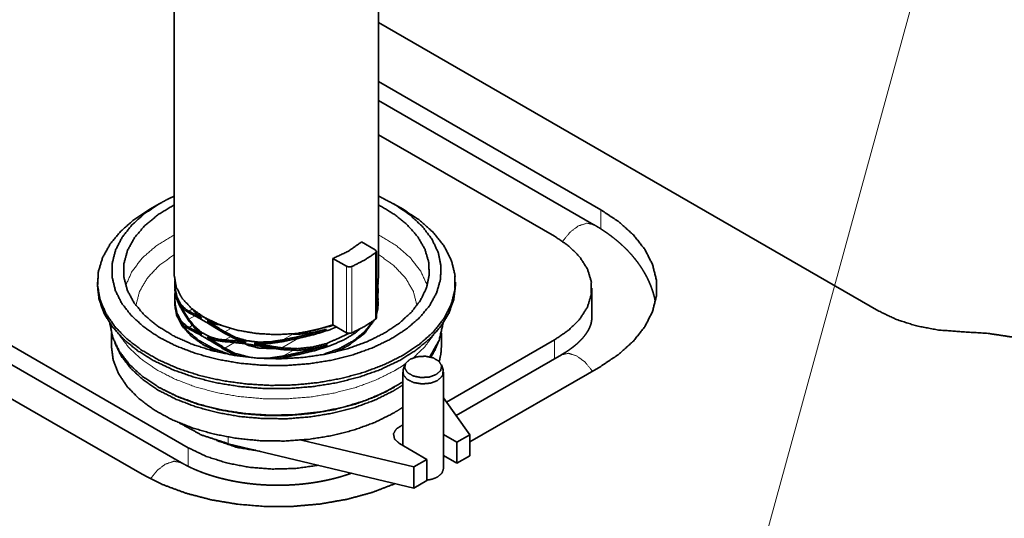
# Model space of a CAD drawing. Header units: millimetres. Extents: x 0 to 1189, y 0 to 841.
# Tile 70 of 84: x 826 to 887, y 404 to 435. Entities that reach past the tile are written whole.
import ezdxf

# ---------------------------------------------------------------- set-up
doc = ezdxf.new("R2010")
doc.units = ezdxf.units.MM
doc.layers.add('1', color=7, linetype='Continuous')

msp = doc.modelspace()

# ---------------------------------------------------------------- linework, layer by layer
at = {"layer": '1', "color": 3, "linetype": 'Continuous', "lineweight": 35}
for p, q in [((848.279, 419.009), (848.279, 462.386)), ((835.729, 459.402), (835.729, 419.009)), ((836.162, 407.513), (765.625, 448.237)), ((861.511, 422.148), (848.279, 429.788)), ((847.236, 421.092), (848.073, 420.609)), ((848.146, 416.424), (848.146, 420.507)), ((845.468, 415.989), (845.468, 420.071)), ((846.305, 419.588), (845.468, 420.071)), ((846.305, 415.506), (845.468, 415.989)), ((859.511, 414.147), (853.044, 410.413))]:
    msp.add_line(p, q, dxfattribs=at)
at = {"layer": '1', "color": 3, "linetype": 'Continuous', "lineweight": 13}
msp.add_line((888.096, 461.378), (869.924, 395.16), dxfattribs=at)
at = {"layer": '1', "color": 95, "linetype": 'Continuous', "lineweight": 35}
for p, q in [((766.039, 449.159), (836.576, 408.434)), ((763.211, 447.526), (833.747, 406.801)), ((879.022, 416.833), (848.28, 434.582)), ((861.926, 423.07), (848.279, 430.949)), ((859.097, 421.437), (848.279, 427.683)), ((861.382, 416.416), (861.382, 418.253)), ((852.455, 411.234), (859.097, 415.068)), ((853.887, 408.794), (861.926, 413.435)), ((852.27, 407.861), (852.348, 407.906))]:
    msp.add_line(p, q, dxfattribs=at)
at = {"layer": '1', "color": 11, "linetype": 'Continuous', "lineweight": 35}
for p, q in [((834.846, 423.458), (834.228, 423.101)), ((849.781, 423.101), (849.162, 423.458)), ((831.007, 418.611), (831.007, 418.407)), ((853.002, 418.407), (853.002, 418.611)), ((849.898, 413.529), (849.792, 413.214)), ((852.247, 413.214), (852.142, 413.529)), ((849.77, 413.077), (849.77, 408.567)), ((852.27, 407.146), (852.27, 413.077)), ((834.756, 412.161), (834.827, 412.12)), ((849.181, 412.12), (849.252, 412.161))]:
    msp.add_line(p, q, dxfattribs=at)
at = {"layer": '1', "color": 253, "linetype": 'Continuous', "lineweight": 13}
for p, q in [((861.926, 421.897), (861.926, 423.07)), ((848.095, 416.337), (848.095, 420.419)), ((846.305, 415.506), (846.305, 419.588)), ((846.633, 419.575), (846.633, 415.493)), ((848.192, 418.409), (848.242, 418.438)), ((835.766, 417.895), (835.778, 417.901)), ((848.146, 417.923), (848.245, 417.981)), ((836.62, 416.831), (836.829, 416.951)), ((848.169, 417.401), (848.242, 417.443)), ((836.62, 416.333), (836.985, 416.544)), ((836.62, 415.836), (836.829, 415.956)), ((838.83, 415.555), (839.199, 415.768)), ((838.83, 415.058), (839.177, 415.258)), ((842.342, 414.572), (843.368, 415.165)), ((842.396, 415.062), (843.004, 415.413)), ((859.097, 413.908), (859.097, 415.068)), ((838.83, 414.56), (839.433, 414.908)), ((842.396, 414.067), (843.007, 414.421)), ((839.041, 408.682), (839.041, 409.091)), ((836.576, 407.291), (836.576, 408.434))]:
    msp.add_line(p, q, dxfattribs=at)
at = {"layer": '1', "color": 30, "linetype": 'Continuous', "lineweight": 35}
for p, q in [((848.242, 418.438), (848.239, 418.699)), ((835.754, 418.599), (835.754, 418.498)), ((835.754, 418.23), (835.754, 418.128)), ((848.242, 418.335), (848.138, 418.003)), ((848.141, 418.104), (848.242, 418.438)), ((848.245, 417.981), (848.237, 418.398)), ((848.239, 418.504), (848.242, 418.335)), ((848.244, 418.125), (848.244, 417.859)), ((848.254, 418.498), (848.254, 418.599)), ((848.254, 418.128), (848.254, 418.23)), ((835.754, 417.605), (835.754, 417.503)), ((835.774, 417.933), (835.766, 417.895)), ((848.133, 417.428), (848.245, 417.981)), ((848.244, 417.859), (848.139, 417.313)), ((848.239, 417.509), (848.242, 417.341)), ((848.254, 417.503), (848.254, 417.605)), ((835.754, 417.369), (835.754, 417.267)), ((848.242, 417.341), (848.137, 417.008)), ((848.138, 417.11), (848.242, 417.443)), ((848.254, 417.267), (848.254, 417.369)), ((842.396, 413.965), (842.056, 413.916)), ((852.27, 411.492), (853.887, 409.236)), ((852.27, 409.247), (853.088, 408.775)), ((853.088, 408.775), (853.887, 409.236)), ((853.887, 407.94), (853.887, 409.236)), ((839.041, 408.682), (850.451, 405.956)), ((843.54, 408.903), (850.451, 407.252)), ((849.57, 408.683), (851.25, 407.713)), ((853.088, 407.478), (853.088, 408.775)), ((852.27, 407.951), (853.088, 407.478)), ((853.088, 407.478), (853.887, 407.94)), ((851.25, 407.713), (850.451, 407.252)), ((850.451, 405.956), (850.451, 407.252)), ((851.25, 406.417), (851.25, 407.713)), ((851.25, 406.417), (850.451, 405.956))]:
    msp.add_line(p, q, dxfattribs=at)
at = {"layer": '1', "color": 12, "linetype": 'Continuous', "lineweight": 35}
for p, q in [((831.864, 415.481), (831.864, 414.69)), ((852.144, 414.69), (852.144, 415.481))]:
    msp.add_line(p, q, dxfattribs=at)
at = {"layer": '1', "color": 11, "linetype": 'Continuous', "lineweight": 35}
for points, knots in [([(834.846, 423.458), (833.905, 422.832), (833.127, 422.134), (832.528, 421.381), (832.12, 420.585), (831.91, 419.765), (831.904, 418.936), (832.102, 418.114), (832.498, 417.317), (833.087, 416.56), (833.854, 415.859), (834.786, 415.228), (835.864, 414.68), (837.065, 414.224), (838.365, 413.872), (839.739, 413.63), (841.158, 413.502), (842.595, 413.491), (844.019, 413.598), (845.403, 413.821), (846.719, 414.154), (847.939, 414.591), (849.04, 415.124), (849.999, 415.741), (850.798, 416.431), (851.419, 417.179), (851.85, 417.97), (852.084, 418.788), (852.114, 419.617), (851.941, 420.441), (851.567, 421.242), (851.001, 422.004), (850.254, 422.712), (849.341, 423.352), (848.279, 423.911)], [0, 0, 0.030442, 0.058571, 0.084499, 0.108567, 0.131368, 0.1537, 0.176448, 0.200422, 0.226228, 0.254221, 0.284526, 0.317079, 0.351659, 0.387937, 0.425496, 0.463869, 0.502544, 0.541008, 0.578749, 0.615287, 0.650197, 0.68313, 0.713845, 0.742247, 0.768423, 0.792687, 0.8156, 0.837941, 0.860594, 0.884387, 0.909952, 0.937674, 0.967706, 1, 1]), ([(835.73, 423.912), (835.277, 423.692), (834.846, 423.458)], [0, 0, 0.506823, 1, 1]), ([(849.781, 414.122), (848.649, 413.552), (847.394, 413.077), (846.039, 412.705), (844.608, 412.442), (843.129, 412.295), (841.629, 412.266), (840.136, 412.354), (838.677, 412.559), (837.281, 412.877), (835.973, 413.302), (834.777, 413.826), (833.715, 414.438), (832.808, 415.129), (832.073, 415.884), (831.522, 416.69), (831.167, 417.532), (831.013, 418.394), (831.064, 419.261), (831.319, 420.115), (831.773, 420.941), (832.418, 421.723), (833.241, 422.448), (834.228, 423.101)], [0, 0, 0.045696, 0.094115, 0.144828, 0.197301, 0.25093, 0.30506, 0.359025, 0.412153, 0.463818, 0.513445, 0.560549, 0.604764, 0.645888, 0.683928, 0.71915, 0.75212, 0.783711, 0.815011, 0.847167, 0.881173, 0.91775, 0.957318, 1, 1]), ([(848.651, 415.488), (847.566, 414.951), (846.353, 414.514), (845.04, 414.189), (843.656, 413.983), (842.234, 413.9), (840.807, 413.943), (839.407, 414.11), (838.067, 414.397), (836.819, 414.799), (835.69, 415.305), (834.707, 415.904), (833.893, 416.582), (833.267, 417.324), (832.842, 418.112), (832.629, 418.928), (832.633, 419.753), (832.854, 420.568), (833.286, 421.355), (833.92, 422.095), (834.74, 422.77), (835.728, 423.366)], [0, 0, 0.050203, 0.10367, 0.159799, 0.217827, 0.276908, 0.336132, 0.394596, 0.451421, 0.505819, 0.557126, 0.604864, 0.648811, 0.68908, 0.726201, 0.761175, 0.795399, 0.830429, 0.867651, 0.908044, 0.952129, 1, 1]), ([(848.279, 423.367), (849.241, 422.789), (850.045, 422.136), (850.674, 421.422), (851.115, 420.662), (851.356, 419.874), (851.394, 419.073), (851.227, 418.277), (850.859, 417.505), (850.299, 416.772), (849.557, 416.095), (848.651, 415.488)], [0, 0, 0.108929, 0.209503, 0.301896, 0.387145, 0.467246, 0.545086, 0.623982, 0.707048, 0.796635, 0.894128, 1, 1]), ([(849.781, 423.101), (850.808, 422.416), (851.656, 421.654), (852.308, 420.83), (852.75, 419.961), (852.974, 419.064), (852.974, 418.158), (852.75, 417.262), (852.308, 416.392), (851.656, 415.568), (850.808, 414.806), (849.781, 414.122)], [0, 0, 0.106845, 0.205527, 0.29645, 0.38084, 0.460803, 0.539199, 0.619163, 0.703552, 0.794475, 0.893155, 1, 1]), ([(831.007, 418.407), (831.109, 417.543), (831.414, 416.694), (831.917, 415.878), (832.608, 415.108), (833.473, 414.4), (834.498, 413.767), (835.662, 413.22), (836.945, 412.77), (838.321, 412.424), (839.767, 412.191), (841.254, 412.073), (842.755, 412.073), (844.242, 412.191), (845.687, 412.424), (847.064, 412.77), (848.346, 413.22), (849.511, 413.767), (850.535, 414.4), (851.401, 415.108), (852.091, 415.878), (852.594, 416.694), (852.899, 417.543), (853.002, 418.407)], [0, 0, 0.031411, 0.063942, 0.098537, 0.135835, 0.176179, 0.219633, 0.266042, 0.315079, 0.366286, 0.419109, 0.472924, 0.527076, 0.580893, 0.633713, 0.68492, 0.733958, 0.780367, 0.82382, 0.864165, 0.901464, 0.936058, 0.968589, 1, 1]), ([(831.764, 416.092), (831.943, 415.216), (832.345, 414.365), (832.963, 413.558), (833.781, 412.813), (834.782, 412.146), (835.944, 411.573), (837.24, 411.106), (838.642, 410.755), (840.119, 410.529), (841.638, 410.431), (843.165, 410.466), (844.666, 410.631), (846.108, 410.923), (847.459, 411.335), (848.689, 411.859), (849.77, 412.483)], [0, 0, 0.042992, 0.088254, 0.137101, 0.190304, 0.248118, 0.310392, 0.376631, 0.446114, 0.517945, 0.591109, 0.664533, 0.737132, 0.807862, 0.875757, 0.940007, 1, 1]), ([(851.429, 414.02), (852, 415.035), (852.245, 416.092)], [0, 0, 0.51744, 1, 1]), ([(851.828, 412.937), (851.397, 412.781), (850.892, 412.748), (850.412, 412.845), (850.052, 413.053), (849.884, 413.33), (849.941, 413.622), (850.212, 413.871), (850.642, 414.027), (851.148, 414.06), (851.628, 413.963), (851.987, 413.755), (852.155, 413.478), (852.098, 413.186), (851.828, 412.937)], [0, 0, 0.080139, 0.168721, 0.254387, 0.327029, 0.383725, 0.435728, 0.500008, 0.580133, 0.66873, 0.754396, 0.827038, 0.883721, 0.93573, 1, 1]), ([(851.904, 412.567), (851.461, 412.402), (850.94, 412.357), (850.434, 412.44), (850.031, 412.636), (849.804, 412.91), (849.792, 413.214)], [0, 0, 0.180457, 0.380248, 0.576463, 0.747633, 0.88374, 1, 1]), ([(852.247, 413.214), (852.215, 412.866), (851.904, 412.567)], [0, 0, 0.447624, 1, 1]), ([(849.181, 412.12), (848.087, 411.573), (846.869, 411.121), (845.551, 410.773), (844.162, 410.538), (842.728, 410.419), (841.28, 410.419), (839.847, 410.538), (838.457, 410.773), (837.14, 411.121), (835.921, 411.573), (834.827, 412.12)], [0, 0, 0.082051, 0.169179, 0.260518, 0.355014, 0.451449, 0.548546, 0.644986, 0.739482, 0.830821, 0.917949, 1, 1]), ([(851.904, 406.635), (851.603, 406.507), (851.25, 406.436)], [0, 0, 0.475924, 1, 1]), ([(852.27, 407.146), (852.175, 406.869), (851.904, 406.635)], [0, 0, 0.449171, 1, 1])]:
    msp.add_open_spline(points, degree=1, knots=knots, dxfattribs=at)
at = {"layer": '1', "color": 95, "linetype": 'Continuous', "lineweight": 35}
for points, knots in [([(861.926, 413.435), (863.028, 414.17), (863.938, 414.988), (864.638, 415.872), (865.112, 416.805), (865.352, 417.767), (865.352, 418.739), (865.112, 419.701), (864.638, 420.634), (863.938, 421.518), (863.028, 422.335), (861.926, 423.07)], [0, 0, 0.106849, 0.205533, 0.296455, 0.380839, 0.460804, 0.539196, 0.619161, 0.703545, 0.794467, 0.893151, 1, 1]), ([(859.097, 415.068), (859.971, 415.67), (860.651, 416.35), (861.116, 417.087), (861.352, 417.86), (861.352, 418.645), (861.116, 419.418), (860.651, 420.156), (859.971, 420.836), (859.097, 421.437)], [0, 0, 0.129529, 0.246915, 0.35338, 0.452077, 0.547923, 0.646616, 0.753085, 0.870471, 1, 1]), ([(884.081, 415.567), (882.683, 415.67), (881.343, 415.922), (880.108, 416.314), (879.022, 416.833)], [0, 0, 0.266289, 0.525314, 0.77141, 1, 1]), ([(891.502, 413.71), (890.247, 414.333), (888.844, 414.84), (887.326, 415.22), (885.726, 415.464), (884.081, 415.567)], [0, 0, 0.181364, 0.374443, 0.577061, 0.786583, 1, 1]), ([(836.576, 408.434), (837.687, 407.902), (838.949, 407.497), (840.319, 407.233), (841.75, 407.12), (843.192, 407.16), (844.597, 407.354)], [0, 0, 0.149383, 0.310081, 0.479203, 0.653186, 0.828108, 1, 1]), ([(833.747, 406.801), (835.034, 406.159), (836.468, 405.629), (838.019, 405.225), (839.654, 404.953), (841.34, 404.82), (843.042, 404.828), (844.724, 404.978), (846.351, 405.265), (847.89, 405.685), (849.308, 406.229)], [0, 0, 0.089493, 0.184566, 0.284266, 0.387401, 0.492616, 0.598483, 0.703527, 0.806323, 0.905536, 1, 1])]:
    msp.add_open_spline(points, degree=1, knots=knots, dxfattribs=at)
at = {"layer": '1', "color": 253, "linetype": 'Continuous', "lineweight": 13}
for points, knots in [([(859.591, 421.124), (860.046, 421.69), (860.565, 422.079), (861.077, 422.24), (861.511, 422.149)], [0, 0, 0.308184, 0.58393, 0.811711, 1, 1]), ([(832.74, 418.407), (833.135, 419.286), (833.777, 420.114), (834.65, 420.869), (835.728, 421.529)], [0, 0, 0.217405, 0.454065, 0.714555, 1, 1]), ([(848.279, 421.529), (849.358, 420.869), (850.231, 420.114), (850.874, 419.286), (851.268, 418.407)], [0, 0, 0.285457, 0.54594, 0.782602, 1, 1]), ([(835.729, 420.313), (834.79, 419.632), (834.071, 418.867), (833.593, 418.041), (833.37, 417.18)], [0, 0, 0.286132, 0.545216, 0.780596, 1, 1]), ([(850.638, 417.18), (850.416, 418.041), (849.938, 418.867), (849.218, 419.632), (848.279, 420.313)], [0, 0, 0.219404, 0.454784, 0.713868, 1, 1]), ([(849.252, 413.163), (848.136, 412.606), (846.894, 412.146), (845.549, 411.795), (844.132, 411.559), (842.67, 411.442), (841.195, 411.448), (839.736, 411.576), (838.325, 411.824), (836.989, 412.186), (835.758, 412.656), (834.656, 413.222), (833.706, 413.874), (832.928, 414.598), (832.338, 415.379)], [0, 0, 0.06789, 0.140004, 0.215625, 0.293849, 0.373663, 0.453973, 0.533679, 0.611693, 0.687009, 0.758745, 0.826193, 0.888897, 0.946737, 1, 1]), ([(851.67, 415.379), (851.124, 414.646), (850.412, 413.962)], [0, 0, 0.480762, 1, 1]), ([(859.511, 414.147), (859.941, 414.238), (860.449, 414.082), (860.965, 413.7), (861.419, 413.143)], [0, 0, 0.188588, 0.416261, 0.691726, 1, 1]), ([(849.923, 413.59), (849.597, 413.372), (849.252, 413.163)], [0, 0, 0.493641, 1, 1]), ([(835.162, 407.414), (834.684, 407.042), (834.262, 406.522)], [0, 0, 0.47485, 1, 1]), ([(836.161, 407.513), (835.702, 407.602), (835.162, 407.414)], [0, 0, 0.449289, 1, 1])]:
    msp.add_open_spline(points, degree=1, knots=knots, dxfattribs=at)
at = {"layer": '1', "color": 3, "linetype": 'Continuous', "lineweight": 35}
for points, knots in [([(865.29, 417.397), (865.249, 417.596), (865.212, 417.747), (865.171, 417.897), (865.125, 418.047), (865.076, 418.196), (865.021, 418.345), (864.963, 418.492), (864.9, 418.639), (864.832, 418.785), (864.76, 418.93), (864.684, 419.074), (864.604, 419.217), (864.519, 419.359), (864.43, 419.5), (864.336, 419.639), (864.238, 419.778), (864.136, 419.915), (864.029, 420.052), (863.918, 420.186), (863.803, 420.319), (863.684, 420.451), (863.56, 420.581), (863.432, 420.709), (863.3, 420.836), (863.164, 420.961), (863.024, 421.084), (862.881, 421.205), (862.733, 421.324), (862.582, 421.441), (862.426, 421.556), (862.268, 421.669), (862.106, 421.779), (861.94, 421.888), (861.771, 421.994), (861.599, 422.097), (861.555, 422.123), (861.511, 422.149)], [0, 0, 0.032411, 0.057257, 0.082125, 0.107152, 0.132211, 0.157478, 0.182782, 0.208338, 0.23394, 0.259831, 0.285781, 0.312052, 0.338395, 0.365101, 0.391891, 0.419056, 0.446316, 0.473975, 0.501753, 0.529934, 0.558239, 0.586944, 0.615808, 0.64506, 0.674473, 0.704266, 0.734228, 0.764552, 0.795067, 0.825913, 0.856953, 0.888299, 0.919857, 0.951693, 0.983727, 0.991865, 1, 1]), ([(845.468, 420.071), (846.441, 420.53), (847.236, 421.092)], [0, 0, 0.524949, 1, 1]), ([(848.095, 420.419), (848.145, 420.516), (848.073, 420.609)], [0, 0, 0.482301, 1, 1]), ([(848.095, 420.419), (847.414, 419.969), (846.633, 419.575)], [0, 0, 0.483058, 1, 1]), ([(846.305, 419.588), (846.465, 419.546), (846.633, 419.575)], [0, 0, 0.491912, 1, 1]), ([(845.468, 415.989), (844.383, 415.657), (843.207, 415.454), (841.985, 415.386), (840.763, 415.458), (839.589, 415.665), (838.508, 416.001), (837.56, 416.452), (836.783, 417), (836.205, 417.626), (835.849, 418.304), (835.729, 419.009)], [0, 0, 0.099231, 0.203616, 0.310664, 0.417676, 0.521939, 0.62097, 0.712744, 0.795963, 0.870426, 0.937419, 1, 1]), ([(848.279, 419.009), (848.245, 418.633), (848.144, 418.261)], [0, 0, 0.494782, 1, 1]), ([(848.095, 416.337), (847.414, 415.886), (846.633, 415.493)], [0, 0, 0.483058, 1, 1]), ([(848.146, 416.424), (848.133, 416.378), (848.095, 416.337)], [0, 0, 0.460817, 1, 1]), ([(861.382, 416.416), (861.376, 416.298), (861.369, 416.232), (861.357, 416.165), (861.343, 416.102), (861.326, 416.038), (861.307, 415.976), (861.284, 415.913), (861.259, 415.851), (861.231, 415.788), (861.197, 415.719), (861.159, 415.648), (861.119, 415.579), (861.074, 415.508), (861.026, 415.438), (860.974, 415.367), (860.919, 415.296), (860.861, 415.224), (860.799, 415.153), (860.732, 415.081), (860.663, 415.009), (860.589, 414.937), (860.512, 414.865), (860.431, 414.793), (860.346, 414.721), (860.257, 414.649), (860.165, 414.577), (860.068, 414.506), (859.968, 414.435), (859.865, 414.365), (859.757, 414.296), (859.646, 414.227), (859.579, 414.187), (859.511, 414.147)], [0, 0, 0.038424, 0.060053, 0.082262, 0.103259, 0.125024, 0.146113, 0.168102, 0.189825, 0.212478, 0.237559, 0.263811, 0.290085, 0.317502, 0.34516, 0.373925, 0.40315, 0.433443, 0.464343, 0.496323, 0.528966, 0.562658, 0.597142, 0.63262, 0.668943, 0.706217, 0.744377, 0.783471, 0.823484, 0.864367, 0.906166, 0.948815, 0.974254, 1, 1]), ([(846.633, 415.493), (846.465, 415.464), (846.305, 415.506)], [0, 0, 0.508104, 1, 1]), ([(841, 408.214), (839.593, 408.452), (838.326, 408.878)], [0, 0, 0.516243, 1, 1]), ([(838.475, 408.832), (839.556, 408.491), (840.731, 408.278)], [0, 0, 0.486787, 1, 1]), ([(846.621, 406.87), (846.524, 406.836), (846.37, 406.783), (846.214, 406.732), (846.055, 406.682), (845.893, 406.635), (845.729, 406.589), (845.563, 406.546), (845.394, 406.504), (845.224, 406.464), (845.051, 406.426), (844.876, 406.39), (844.7, 406.357), (844.522, 406.325), (844.343, 406.296), (844.162, 406.269), (843.98, 406.244), (843.796, 406.222), (843.612, 406.201), (843.426, 406.183), (843.24, 406.168), (843.052, 406.155), (842.865, 406.144), (842.676, 406.135), (842.488, 406.129), (842.299, 406.125), (842.11, 406.124), (841.921, 406.125), (841.732, 406.128), (841.543, 406.134), (841.354, 406.142), (841.166, 406.152), (840.979, 406.165), (840.792, 406.18), (840.606, 406.198), (840.422, 406.218), (840.238, 406.24), (840.055, 406.264), (839.874, 406.291), (839.693, 406.32), (839.515, 406.351), (839.338, 406.384), (839.163, 406.419), (838.99, 406.457), (838.818, 406.497), (838.649, 406.538), (838.482, 406.582), (838.317, 406.627), (838.155, 406.674), (837.995, 406.724), (837.838, 406.774), (837.683, 406.827), (837.531, 406.881), (837.382, 406.937), (837.236, 406.995), (837.093, 407.053), (836.953, 407.114), (836.816, 407.175), (836.683, 407.238), (836.553, 407.302), (836.426, 407.367), (836.303, 407.433), (836.232, 407.473), (836.162, 407.513)], [0, 0, 0.009529, 0.024644, 0.039923, 0.055405, 0.071034, 0.086855, 0.102819, 0.118949, 0.135214, 0.151625, 0.16816, 0.184832, 0.201603, 0.218492, 0.235477, 0.252563, 0.269721, 0.286968, 0.30427, 0.321644, 0.339063, 0.356529, 0.374029, 0.39156, 0.409107, 0.426667, 0.444218, 0.461773, 0.479317, 0.496831, 0.514317, 0.531756, 0.54915, 0.566486, 0.58376, 0.600959, 0.618078, 0.635104, 0.65204, 0.668858, 0.685585, 0.702167, 0.718639, 0.734958, 0.751149, 0.767176, 0.783057, 0.798754, 0.814305, 0.829645, 0.844827, 0.859796, 0.874582, 0.889142, 0.903521, 0.917649, 0.931577, 0.945257, 0.958734, 0.971943, 0.984927, 0.992505, 1, 1])]:
    msp.add_open_spline(points, degree=1, knots=knots, dxfattribs=at)
at = {"layer": '1', "color": 30, "linetype": 'Continuous', "lineweight": 35}
for points, knots in [([(835.767, 418.716), (835.77, 418.283), (835.891, 417.718), (836.123, 417.257), (836.475, 416.913), (836.62, 416.831)], [0, 0, 0.198346, 0.462502, 0.698636, 0.923933, 1, 1]), ([(836.62, 416.231), (836.291, 416.741), (836.025, 417.213), (835.852, 417.614), (835.765, 418.124)], [0, 0, 0.288576, 0.546185, 0.754267, 1, 1]), ([(835.769, 418.224), (835.772, 418.022), (835.904, 417.577)], [0, 0, 0.303986, 1, 1]), ([(835.904, 417.577), (835.774, 418.143), (835.77, 418.503)], [0, 0, 0.616984, 1, 1]), ([(835.766, 417.895), (835.77, 417.288), (835.891, 416.723), (836.123, 416.262), (836.475, 415.918), (836.62, 415.836)], [0, 0, 0.257259, 0.501987, 0.720785, 0.929514, 1, 1]), ([(835.904, 416.583), (835.774, 417.148), (835.77, 417.508)], [0, 0, 0.616941, 1, 1]), ([(848.242, 417.443), (848.238, 417.799), (848.236, 417.807)], [0, 0, 0.977295, 1, 1]), ([(835.904, 416.583), (835.792, 416.973), (835.754, 417.369)], [0, 0, 0.505793, 1, 1]), ([(838.434, 414.305), (837.518, 414.755), (836.768, 415.297), (836.212, 415.911), (835.87, 416.576), (835.754, 417.267)], [0, 0, 0.241551, 0.460679, 0.657064, 0.834193, 1, 1]), ([(836.62, 416.729), (836.3, 416.951), (836.039, 417.287)], [0, 0, 0.477869, 1, 1]), ([(836.039, 417.287), (836.291, 416.843), (836.62, 416.333)], [0, 0, 0.457247, 1, 1]), ([(836.794, 417.011), (836.985, 416.775), (837.429, 416.403)], [0, 0, 0.343434, 1, 1]), ([(848.253, 417.423), (848.231, 417.06), (848.146, 416.7)], [0, 0, 0.495806, 1, 1]), ([(848.254, 417.267), (848.227, 416.931), (848.146, 416.598)], [0, 0, 0.495765, 1, 1]), ([(836.62, 415.734), (836.3, 415.956), (836.039, 416.293)], [0, 0, 0.477869, 1, 1]), ([(839.186, 414.148), (838.134, 414.536), (837.236, 415.036), (836.528, 415.63), (836.039, 416.293)], [0, 0, 0.287732, 0.55154, 0.788563, 1, 1]), ([(836.62, 416.831), (836.985, 416.647), (837.429, 416.403)], [0, 0, 0.446196, 1, 1]), ([(838.83, 415.453), (838.285, 415.794), (837.756, 416.112), (837.288, 416.38), (836.867, 416.607), (836.62, 416.729)], [0, 0, 0.251691, 0.493512, 0.70506, 0.892299, 1, 1]), ([(836.62, 416.333), (836.981, 415.886), (837.42, 415.516), (837.903, 415.257), (838.445, 415.1), (838.83, 415.058)], [0, 0, 0.216932, 0.433635, 0.640939, 0.853807, 1, 1]), ([(838.07, 416.205), (837.756, 416.317), (837.204, 416.686)], [0, 0, 0.334021, 1, 1]), ([(848.014, 416.277), (847.391, 415.438), (846.424, 414.715)], [0, 0, 0.463969, 1, 1]), ([(837.429, 415.408), (836.996, 415.769), (836.62, 416.231)], [0, 0, 0.48567, 1, 1]), ([(836.62, 415.836), (836.985, 415.652), (837.429, 415.408)], [0, 0, 0.446185, 1, 1]), ([(838.83, 414.458), (838.285, 414.799), (837.756, 415.117), (837.288, 415.386), (836.867, 415.612), (836.62, 415.734)], [0, 0, 0.251692, 0.493504, 0.705053, 0.892291, 1, 1]), ([(837.747, 416.219), (838.265, 415.908), (838.83, 415.555)], [0, 0, 0.475552, 1, 1]), ([(837.747, 416.219), (838.265, 416.031), (838.601, 415.983)], [0, 0, 0.618648, 1, 1]), ([(845.689, 415.863), (845.333, 415.707), (844.397, 415.412), (843.396, 415.171), (842.396, 414.96)], [0, 0, 0.113602, 0.400428, 0.701348, 1, 1]), ([(847.219, 415.795), (846.883, 415.513), (846.165, 415.077), (845.333, 414.712), (844.397, 414.417), (843.396, 414.176), (842.396, 413.965)], [0, 0, 0.084095, 0.244866, 0.418906, 0.606939, 0.804212, 1, 1]), ([(842.396, 415.062), (843.329, 415.258), (844.27, 415.48), (845.089, 415.723)], [0, 0, 0.343853, 0.69214, 1, 1]), ([(842.822, 415.436), (843.329, 415.411), (844.27, 415.517), (845.089, 415.723)], [0, 0, 0.220994, 0.632727, 1, 1]), ([(845.493, 415.976), (845.333, 415.907), (843.883, 415.578)], [0, 0, 0.104627, 1, 1]), ([(847.924, 416.212), (847.426, 415.574), (846.725, 415.004), (845.846, 414.523), (844.822, 414.148)], [0, 0, 0.212634, 0.450242, 0.713638, 1, 1]), ([(837.747, 415.225), (838.265, 414.914), (838.83, 414.56)], [0, 0, 0.475543, 1, 1]), ([(838.83, 414.956), (838.28, 415.033), (837.747, 415.225)], [0, 0, 0.494485, 1, 1]), ([(838.83, 415.555), (839.471, 415.225), (840.185, 415.012), (840.904, 414.926), (841.651, 414.947), (842.396, 415.062)], [0, 0, 0.195231, 0.397102, 0.593352, 0.795939, 1, 1]), ([(840.14, 414.92), (839.471, 415.123), (838.83, 415.453)], [0, 0, 0.492537, 1, 1]), ([(838.83, 415.058), (839.451, 415.009), (840.14, 414.92)], [0, 0, 0.472495, 1, 1]), ([(842.342, 414.572), (843.291, 414.524), (844.221, 414.624), (845.094, 414.841), (846.483, 415.47)], [0, 0, 0.220629, 0.437418, 0.646195, 1, 1]), ([(842.368, 414.467), (841.536, 414.594), (840.683, 414.733), (839.87, 414.856), (839.077, 414.941), (838.83, 414.956)], [0, 0, 0.23544, 0.477262, 0.707434, 0.930783, 1, 1]), ([(838.83, 414.56), (839.471, 414.231), (840.386, 413.993)], [0, 0, 0.432539, 1, 1]), ([(839.594, 414.091), (839.471, 414.129), (838.83, 414.458)], [0, 0, 0.151349, 1, 1]), ([(840.011, 414.847), (840.249, 414.737), (840.933, 414.561), (842.044, 414.524)], [0, 0, 0.125874, 0.465589, 1, 1]), ([(842.396, 414.96), (841.531, 414.835), (840.642, 414.842)], [0, 0, 0.495831, 1, 1]), ([(840.642, 414.842), (841.48, 414.705), (842.342, 414.572)], [0, 0, 0.493651, 1, 1]), ([(845.147, 414.748), (844.279, 414.526), (843.334, 414.419), (842.368, 414.467)], [0, 0, 0.318291, 0.656148, 1, 1]), ([(842.396, 414.067), (843.331, 414.264), (844.275, 414.486), (845.147, 414.748)], [0, 0, 0.337181, 0.678771, 1, 1]), ([(846.424, 414.715), (846.015, 414.499), (845.574, 414.305)], [0, 0, 0.489959, 1, 1]), ([(841.087, 413.936), (841.651, 413.952), (842.396, 414.067)], [0, 0, 0.428236, 1, 1]), ([(839.041, 408.682), (837.414, 409.211), (836.053, 409.95)], [0, 0, 0.524999, 1, 1]), ([(849.57, 408.683), (849.265, 408.961), (849.196, 409.288), (849.376, 409.6), (849.77, 409.838)], [0, 0, 0.263305, 0.476402, 0.706355, 1, 1])]:
    msp.add_open_spline(points, degree=1, knots=knots, dxfattribs=at)
at = {"layer": '1', "color": 12, "linetype": 'Continuous', "lineweight": 35}
for points, knots in [([(849.174, 410.55), (848.045, 409.988), (846.784, 409.527), (845.42, 409.178), (843.982, 408.948), (842.502, 408.843), (841.01, 408.864), (839.54, 409.011), (838.124, 409.281), (836.791, 409.668), (835.571, 410.164), (834.491, 410.758), (833.573, 411.437), (832.838, 412.187), (832.301, 412.99), (831.974, 413.831), (831.864, 414.69)], [0, 0, 0.062391, 0.128742, 0.198344, 0.270332, 0.343721, 0.417467, 0.490504, 0.561798, 0.630411, 0.695507, 0.756465, 0.812912, 0.864819, 0.912602, 0.957185, 1, 1]), ([(849.174, 411.92), (848.073, 411.37), (846.847, 410.916), (845.521, 410.569), (844.123, 410.335), (842.681, 410.218), (841.225, 410.223), (839.785, 410.347), (838.391, 410.59), (837.071, 410.945), (835.853, 411.406), (834.762, 411.962), (833.82, 412.603), (833.047, 413.316), (832.459, 414.085), (832.067, 414.894)], [0, 0, 0.06463, 0.13328, 0.205261, 0.279723, 0.355704, 0.432169, 0.508074, 0.582394, 0.654166, 0.722552, 0.78688, 0.846714, 0.901919, 0.952768, 1, 1]), ([(851.941, 414.894), (851.75, 414.444), (851.498, 414.004)], [0, 0, 0.490879, 1, 1]), ([(852.144, 414.69), (852.11, 414.211), (852.009, 413.735)], [0, 0, 0.496737, 1, 1]), ([(849.77, 412.295), (849.479, 412.104), (849.174, 411.92)], [0, 0, 0.494305, 1, 1]), ([(849.77, 410.925), (849.479, 410.734), (849.174, 410.55)], [0, 0, 0.494305, 1, 1])]:
    msp.add_open_spline(points, degree=1, knots=knots, dxfattribs=at)

doc.saveas('drawing.dxf')
